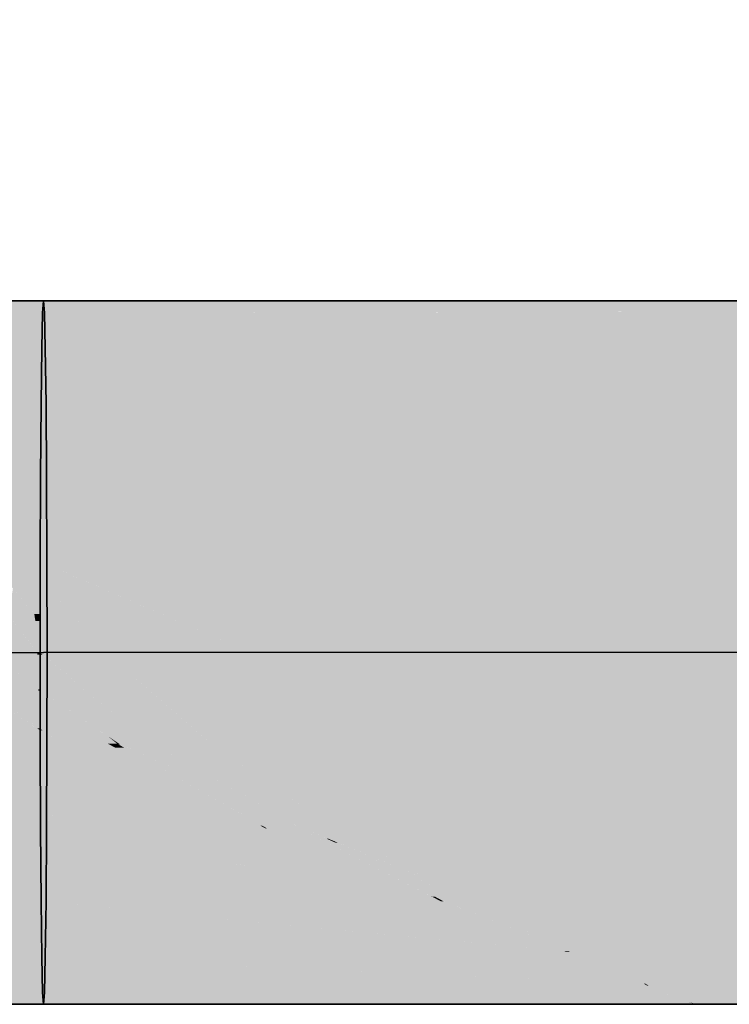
# Model space of a CAD drawing. Extents: x -123 to 597, y -160 to 584.
# Tile 57 of 207: x -34.49 to -32.27, y 31.56 to 34.64. Entities that reach past the tile are written whole.
import ezdxf
from ezdxf.lldxf.tags import DXFTag

# ---------------------------------------------------------------- set-up
doc = ezdxf.new("R2010")
doc.units = 0
doc.layers.get('0').update_dxf_attribs({"lineweight": 35})
doc.layers.add('S_Schmutzwasser', color=7, linetype='Continuous', lineweight=35, true_color=0xcc3300)
doc.layers.add('S_Schmutzwasser-Shading', color=7, linetype='Continuous', lineweight=35, true_color=0xcc3300)
tags = doc.linetypes.add('STRICHPUNKT2', pattern=[12.7, 6.35, -3.175, 0, -3.175]).pattern_tags.tags
tags[10:11] = [DXFTag(74, 4), DXFTag(75, 0), DXFTag(340, '0'), DXFTag(46, 0.0), DXFTag(50, 0.0), DXFTag(44, 0.0), DXFTag(45, 0.0)]
tags[8:9] = [DXFTag(74, 4), DXFTag(75, 0), DXFTag(340, '0'), DXFTag(46, 0.0), DXFTag(50, 0.0), DXFTag(44, 0.0), DXFTag(45, 0.0)]
tags[6:7] = [DXFTag(74, 4), DXFTag(75, 0), DXFTag(340, '0'), DXFTag(46, 0.0), DXFTag(50, 0.0), DXFTag(44, 0.0), DXFTag(45, 0.0)]
tags[4:5] = [DXFTag(74, 4), DXFTag(75, 0), DXFTag(340, '0'), DXFTag(46, 0.0), DXFTag(50, 0.0), DXFTag(44, 0.0), DXFTag(45, 0.0)]

# ---------------------------------------------------------------- blocks, each defined once
blk = doc.blocks.new('Shading-A07ALSCX1N', base_point=(-35.0881, 34.2712))
at = {"layer": 'S_Schmutzwasser-Shading', "color": 26, "true_color": 0x731c00}
for points in [[(-34.581, 33.7239), (-34.417, 33.7239), (-34.4142, 33.7614)], [(-34.4601, 33.751), (-34.579, 33.751), (-34.4142, 33.7614)], [(-34.579, 33.751), (-34.4142, 33.7614), (-34.5681, 33.7614)], [(-34.581, 33.7239), (-34.4601, 33.751), (-34.579, 33.751)], [(-34.5782, 31.5614), (-34.4142, 31.5614), (-34.581, 31.5988)], [(-34.4142, 31.5614), (-34.581, 31.5988), (-34.417, 31.5988)]]:
    blk.add_solid(points, dxfattribs=at)
at = {"layer": 'S_Schmutzwasser-Shading', "color": 24, "true_color": 0x8d2300}
for points in [[(-34.5157, 33.6527), (-34.5827, 33.6527), (-34.417, 33.7239)], [(-34.5827, 33.6527), (-34.417, 33.7239), (-34.581, 33.7239)], [(-34.5693, 33.614), (-34.4197, 33.614), (-34.417, 33.7239)], [(-34.581, 31.5988), (-34.417, 31.5988), (-34.5837, 31.7087)], [(-34.417, 31.5988), (-34.5837, 31.7087), (-34.4197, 31.7087)]]:
    blk.add_solid(points, dxfattribs=at)
at = {"layer": 'S_Schmutzwasser-Shading', "color": 24, "true_color": 0xa42900}
for points in [[(-34.5859, 33.4392), (-34.4563, 33.4392), (-34.5837, 33.6089)], [(-34.4563, 33.4392), (-34.5837, 33.6089), (-34.566, 33.6089)], [(-34.4563, 33.4392), (-34.422, 33.4392), (-34.5693, 33.614)], [(-34.422, 33.4392), (-34.5693, 33.614), (-34.4197, 33.614)], [(-34.5837, 31.7087), (-34.4197, 31.7087), (-34.5859, 31.8835)], [(-34.4197, 31.7087), (-34.5859, 31.8835), (-34.422, 31.8835)]]:
    blk.add_solid(points, dxfattribs=at)
at = {"layer": 'S_Schmutzwasser-Shading', "color": 22, "true_color": 0xb62d00}
for points in [[(-34.5877, 33.2114), (-34.4237, 33.2114), (-34.5859, 33.4392)], [(-34.4237, 33.2114), (-34.5859, 33.4392), (-34.4563, 33.4392)], [(-34.4223, 33.3961), (-34.4502, 33.3961), (-34.4563, 33.4392)], [(-34.4223, 33.3961), (-34.422, 33.4392), (-34.4563, 33.4392)], [(-34.4237, 33.2114), (-34.4223, 33.3961), (-34.4502, 33.3961)], [(-34.5859, 31.8835), (-34.422, 31.8835), (-34.5877, 32.1114)], [(-34.422, 31.8835), (-34.5877, 32.1114), (-34.4237, 32.1114)]]:
    blk.add_solid(points, dxfattribs=at)
at = {"layer": 'S_Schmutzwasser-Shading', "color": 22, "true_color": 0xc43100}
for points in [[(-34.4321, 33.1604), (-34.5879, 33.1604), (-34.4237, 33.2114)], [(-34.5879, 33.1604), (-34.4237, 33.2114), (-34.5877, 33.2114)], [(-34.4676, 32.9461), (-34.4248, 32.9461), (-34.4237, 33.2114)], [(-34.4676, 32.9461), (-34.4321, 33.1604), (-34.5879, 33.1604)], [(-34.5812, 32.9461), (-34.4676, 32.9461), (-34.5858, 33.0598)], [(-34.4676, 32.9461), (-34.5858, 33.0598), (-34.5314, 33.0598)], [(-34.5877, 32.1114), (-34.4237, 32.1114), (-34.5888, 32.3767)], [(-34.4237, 32.1114), (-34.5888, 32.3767), (-34.4248, 32.3767)]]:
    blk.add_solid(points, dxfattribs=at)
at = {"layer": 'S_Schmutzwasser-Shading', "color": 22, "true_color": 0xcb3200}
for points in [[(-34.4431, 32.782), (-34.4676, 32.9461), (-34.5812, 32.9461)], [(-34.4249, 32.8968), (-34.4603, 32.8968), (-34.4676, 32.9461)], [(-34.4249, 32.8968), (-34.4248, 32.9461), (-34.4676, 32.9461)], [(-34.4431, 32.782), (-34.4249, 32.8968), (-34.4603, 32.8968)], [(-34.425, 32.782), (-34.4431, 32.782), (-34.4249, 32.8968)], [(-34.5891, 32.6779), (-34.4466, 32.6779), (-34.5889, 32.8614)], [(-34.4337, 32.6614), (-34.4252, 32.6614), (-34.5889, 32.8614)], [(-34.4431, 32.782), (-34.5239, 32.782), (-34.51, 32.8614)], [(-34.4252, 32.6614), (-34.4431, 32.782), (-34.5239, 32.782)], [(-34.425, 32.7605), (-34.4399, 32.7605), (-34.4431, 32.782)], [(-34.425, 32.7605), (-34.425, 32.782), (-34.4431, 32.782)], [(-34.4252, 32.6614), (-34.425, 32.7605), (-34.4399, 32.7605)], [(-34.577, 32.6614), (-34.4337, 32.6614), (-34.5891, 32.6779)], [(-34.4337, 32.6614), (-34.5891, 32.6779), (-34.4466, 32.6779)], [(-34.4301, 32.5461), (-34.589, 32.5461), (-34.5892, 32.6533)], [(-34.4305, 32.5463), (-34.5667, 32.6533), (-34.5892, 32.6533)], [(-34.4301, 32.5463), (-34.4337, 32.6614), (-34.577, 32.6614)], [(-34.4301, 32.5463), (-34.4305, 32.5463), (-34.5667, 32.6533)], [(-34.4252, 32.6546), (-34.4335, 32.6546), (-34.4337, 32.6614)], [(-34.4252, 32.6546), (-34.4252, 32.6614), (-34.4337, 32.6614)], [(-34.4301, 32.5461), (-34.4252, 32.6546), (-34.4335, 32.6546)], [(-34.425, 32.5461), (-34.4301, 32.5461), (-34.4252, 32.6546)], [(-34.4298, 32.5366), (-34.589, 32.5366), (-34.4301, 32.5461)], [(-34.589, 32.5366), (-34.4301, 32.5461), (-34.589, 32.5461)], [(-34.4263, 32.4245), (-34.4298, 32.5366), (-34.589, 32.5366)], [(-34.5889, 32.4193), (-34.4261, 32.4193), (-34.589, 32.525)], [(-34.434, 32.4245), (-34.5722, 32.525), (-34.589, 32.525)], [(-34.4263, 32.4245), (-34.434, 32.4245), (-34.5722, 32.525)], [(-34.4301, 32.5461), (-34.4301, 32.5463), (-34.4305, 32.5463)], [(-34.425, 32.5426), (-34.43, 32.5426), (-34.4301, 32.5461)], [(-34.425, 32.5426), (-34.425, 32.5461), (-34.4301, 32.5461)], [(-34.4263, 32.4245), (-34.425, 32.5426), (-34.43, 32.5426)], [(-34.4249, 32.4245), (-34.4263, 32.4245), (-34.425, 32.5426)], [(-34.5888, 32.3767), (-34.4248, 32.3767), (-34.5889, 32.4193)], [(-34.4248, 32.3767), (-34.5889, 32.4193), (-34.4261, 32.4193)], [(-34.4261, 32.4193), (-34.4263, 32.4245), (-34.434, 32.4245)], [(-34.4249, 32.4235), (-34.4263, 32.4235), (-34.4263, 32.4245)], [(-34.4249, 32.4235), (-34.4249, 32.4245), (-34.4263, 32.4245)], [(-34.4261, 32.4193), (-34.4249, 32.4235), (-34.4263, 32.4235)], [(-34.4249, 32.4193), (-34.4261, 32.4193), (-34.4249, 32.4235)], [(-34.4249, 32.4185), (-34.4261, 32.4185), (-34.4261, 32.4193)], [(-34.4249, 32.4185), (-34.4249, 32.4193), (-34.4261, 32.4193)], [(-34.4248, 32.3767), (-34.4249, 32.4185), (-34.4261, 32.4185)]]:
    blk.add_solid(points, dxfattribs=at)
blk = doc.blocks.new('Shading-A07ALSDF1N', base_point=(-34.417, 31.5988))
at = {"layer": 'S_Schmutzwasser-Shading', "color": 26, "true_color": 0x731c00}
for points in [[(-34.417, 33.7239), (-13.9016, 33.7614), (-34.4142, 33.7614)], [(-34.417, 33.7239), (-13.9914, 33.7239), (-27.7651, 33.736)], [(-32.3961, 31.5687), (-32.4879, 31.5988), (-34.417, 31.5988)], [(-34.4147, 31.5687), (-32.3961, 31.5687), (-34.417, 31.5988)], [(-32.3738, 31.5614), (-13.9016, 31.5614), (-32.4879, 31.5988)], [(-13.9016, 31.5614), (-32.4879, 31.5988), (-13.9044, 31.5988)], [(-34.4142, 31.5614), (-32.3778, 31.5614), (-34.4147, 31.5687)], [(-32.3778, 31.5614), (-34.4147, 31.5687), (-32.3961, 31.5687)], [(-32.3778, 31.5614), (-32.3738, 31.5614), (-32.3961, 31.5687)]]:
    blk.add_solid(points, dxfattribs=at)
at = {"layer": 'S_Schmutzwasser-Shading', "color": 24, "true_color": 0x8d2300}
for points in [[(-34.4197, 33.614), (-14.1682, 33.614), (-34.417, 33.7239)], [(-14.1682, 33.614), (-34.417, 33.7239), (-13.9914, 33.7239)], [(-34.4177, 31.6264), (-32.5383, 31.6264), (-34.4197, 31.7087)], [(-33.0754, 31.6499), (-32.7513, 31.7087), (-34.4197, 31.7087)], [(-32.5956, 31.6499), (-33.0754, 31.6499), (-32.7513, 31.7087)], [(-32.5956, 31.6499), (-32.7392, 31.7087), (-32.7513, 31.7087)], [(-32.5956, 31.6499), (-32.669, 31.7087), (-32.7392, 31.7087)], [(-32.572, 31.6499), (-32.5956, 31.6499), (-32.669, 31.7087)], [(-32.4879, 31.5988), (-13.9044, 31.5988), (-32.669, 31.7087)], [(-13.9044, 31.5988), (-32.669, 31.7087), (-13.9071, 31.7087)], [(-32.5383, 31.6264), (-32.5956, 31.6499), (-33.0754, 31.6499)], [(-32.5335, 31.6264), (-32.5383, 31.6264), (-32.5956, 31.6499)], [(-32.5328, 31.6261), (-32.572, 31.6499), (-32.5956, 31.6499)], [(-34.417, 31.5988), (-32.4879, 31.5988), (-34.4177, 31.6264)], [(-32.4879, 31.5988), (-34.4177, 31.6264), (-32.5383, 31.6264)], [(-32.5227, 31.6199), (-32.5266, 31.6199), (-32.5383, 31.6264)], [(-32.5328, 31.6261), (-32.5377, 31.6261), (-32.5383, 31.6264)], [(-32.5328, 31.6261), (-32.5335, 31.6264), (-32.5383, 31.6264)], [(-32.5227, 31.6199), (-32.5328, 31.6261), (-32.5377, 31.6261)], [(-32.4879, 31.5988), (-32.5227, 31.6199), (-32.5266, 31.6199)]]:
    blk.add_solid(points, dxfattribs=at)
at = {"layer": 'S_Schmutzwasser-Shading', "color": 24, "true_color": 0xa42900}
for points in [[(-34.422, 33.4392), (-14.2387, 33.4392), (-34.4197, 33.614)], [(-14.2387, 33.4392), (-34.4197, 33.614), (-14.1682, 33.614)], [(-33.0709, 31.7541), (-33.1714, 31.8835), (-34.422, 31.8835)], [(-34.4199, 31.7267), (-32.7851, 31.7267), (-34.422, 31.8835)], [(-32.8368, 31.7541), (-33.0709, 31.7541), (-33.1714, 31.8835)], [(-33.0408, 31.833), (-33.1635, 31.8835), (-33.1714, 31.8835)], [(-33.0359, 31.833), (-33.0408, 31.833), (-33.1635, 31.8835)], [(-33.1479, 31.8774), (-33.0845, 31.8835), (-33.1635, 31.8835)], [(-33.0695, 31.8774), (-33.1479, 31.8774), (-33.0845, 31.8835)], [(-32.8368, 31.7541), (-33.0695, 31.8774), (-33.1479, 31.8774)], [(-32.6795, 31.7165), (-32.9047, 31.8835), (-33.0845, 31.8835)], [(-32.9545, 31.83), (-32.98, 31.83), (-33.0695, 31.8774)], [(-32.669, 31.7087), (-13.9071, 31.7087), (-32.9047, 31.8835)], [(-13.9071, 31.7087), (-32.9047, 31.8835), (-13.9093, 31.8835)], [(-32.8368, 31.7541), (-33.0359, 31.833), (-33.0408, 31.833)], [(-32.7851, 31.7267), (-32.9545, 31.83), (-32.98, 31.83)], [(-32.771, 31.7267), (-32.7851, 31.7267), (-32.9545, 31.83)], [(-32.7001, 31.725), (-32.7681, 31.725), (-32.9545, 31.83)], [(-32.7851, 31.7267), (-32.8368, 31.7541), (-33.0709, 31.7541)], [(-34.4197, 31.7087), (-32.7513, 31.7087), (-34.4199, 31.7267)], [(-32.7513, 31.7087), (-34.4199, 31.7267), (-32.7851, 31.7267)], [(-32.7681, 31.725), (-32.771, 31.7267), (-32.7851, 31.7267)], [(-32.782, 31.725), (-32.7681, 31.725), (-32.7851, 31.7267)], [(-32.7513, 31.7087), (-32.7392, 31.7087), (-32.782, 31.725)], [(-32.7392, 31.7087), (-32.782, 31.725), (-32.7681, 31.725)], [(-32.6795, 31.7165), (-32.7001, 31.725), (-32.7681, 31.725)], [(-32.753, 31.7165), (-32.6795, 31.7165), (-32.7681, 31.725)], [(-32.7392, 31.7087), (-32.669, 31.7087), (-32.753, 31.7165)], [(-32.669, 31.7087), (-32.753, 31.7165), (-32.6795, 31.7165)]]:
    blk.add_solid(points, dxfattribs=at)
at = {"layer": 'S_Schmutzwasser-Shading', "color": 22, "true_color": 0xb62d00}
for points in [[(-34.3944, 33.3961), (-34.4223, 33.3961), (-34.422, 33.4392)], [(-34.2762, 33.2114), (-14.198, 33.2114), (-34.422, 33.4392)], [(-14.198, 33.2114), (-34.422, 33.4392), (-14.2387, 33.4392)], [(-34.4237, 33.2114), (-34.2762, 33.2114), (-34.4223, 33.3961)], [(-34.2762, 33.2114), (-34.3944, 33.3961), (-34.4223, 33.3961)], [(-33.5192, 31.9468), (-33.7199, 32.1114), (-34.4237, 32.1114)], [(-34.422, 31.8835), (-33.1714, 31.8835), (-34.4237, 32.1114)], [(-33.2938, 31.9468), (-33.5192, 31.9468), (-33.7199, 32.1114)], [(-33.6488, 32.0839), (-33.7153, 32.1114), (-33.7199, 32.1114)], [(-33.6488, 32.0839), (-33.6119, 32.1114), (-33.7153, 32.1114)], [(-33.5588, 32.0839), (-33.6488, 32.0839), (-33.6119, 32.1114)], [(-33.2028, 31.8998), (-33.6019, 32.1114), (-33.6119, 32.1114)], [(-33.5235, 32.0791), (-33.5287, 32.0791), (-33.6019, 32.1114)], [(-33.2021, 31.8998), (-33.2028, 31.8998), (-33.6019, 32.1114)], [(-33.5012, 32.067), (-33.5181, 32.067), (-33.6019, 32.1114)], [(-33.1997, 31.946), (-33.5045, 32.1114), (-33.6019, 32.1114)], [(-33.0845, 31.8835), (-32.9047, 31.8835), (-33.5045, 32.1114)], [(-32.9047, 31.8835), (-33.5045, 32.1114), (-33.179, 32.1114)], [(-32.9047, 31.8835), (-13.9093, 31.8835), (-33.179, 32.1114)], [(-13.9093, 31.8835), (-33.179, 32.1114), (-13.9111, 32.1114)], [(-33.2938, 31.9468), (-33.5588, 32.0839), (-33.6488, 32.0839)], [(-33.5012, 32.067), (-33.5235, 32.0791), (-33.5287, 32.0791)], [(-33.4941, 32.067), (-33.5012, 32.067), (-33.5235, 32.0791)], [(-33.1996, 31.8984), (-33.5012, 32.067), (-33.5181, 32.067)], [(-33.1909, 31.8984), (-33.1996, 31.8984), (-33.5012, 32.067)], [(-33.2264, 31.946), (-33.4941, 32.067), (-33.5012, 32.067)], [(-33.1635, 31.8835), (-33.0845, 31.8835), (-33.5012, 32.067)], [(-33.1997, 31.946), (-33.2264, 31.946), (-33.4941, 32.067)], [(-33.1714, 31.8835), (-33.2938, 31.9468), (-33.5192, 31.9468)], [(-33.0845, 31.8835), (-33.1997, 31.946), (-33.2264, 31.946)], [(-33.1996, 31.8984), (-33.2002, 31.8984), (-33.2028, 31.8998)], [(-33.1996, 31.8984), (-33.2021, 31.8998), (-33.2028, 31.8998)], [(-33.1714, 31.8835), (-33.1996, 31.8984), (-33.2002, 31.8984)], [(-33.1714, 31.8835), (-33.1635, 31.8835), (-33.1996, 31.8984)], [(-33.1635, 31.8835), (-33.1909, 31.8984), (-33.1996, 31.8984)]]:
    blk.add_solid(points, dxfattribs=at)
at = {"layer": 'S_Schmutzwasser-Shading', "color": 22, "true_color": 0xc43100}
for points in [[(-34.4248, 32.9461), (-34.0412, 32.9461), (-34.4237, 33.2114)], [(-34.0412, 32.9461), (-34.4237, 33.2114), (-34.2762, 33.2114)], [(-34.0412, 32.9461), (-14.0491, 32.9461), (-34.2762, 33.2114)], [(-14.0491, 32.9461), (-34.2762, 33.2114), (-14.198, 33.2114)], [(-34.4246, 32.3262), (-34.3604, 32.3767), (-34.4248, 32.3767)], [(-34.2254, 32.3262), (-34.4246, 32.3262), (-34.3604, 32.3767)], [(-34.327, 32.3642), (-34.2135, 32.3767), (-34.3604, 32.3767)], [(-34.1903, 32.3642), (-34.327, 32.3642), (-34.2135, 32.3767)], [(-34.2096, 32.3746), (-34.1843, 32.3767), (-34.2135, 32.3767)], [(-34.1806, 32.3746), (-34.2096, 32.3746), (-34.1843, 32.3767)], [(-34.1903, 32.3642), (-34.1806, 32.3746), (-34.2096, 32.3746)], [(-34.1622, 32.3642), (-34.1903, 32.3642), (-34.1806, 32.3746)], [(-34.1806, 32.3746), (-34.1787, 32.3767), (-34.1843, 32.3767)], [(-34.1741, 32.3746), (-34.1806, 32.3746), (-34.1787, 32.3767)], [(-33.779, 32.1474), (-34.1741, 32.3746), (-34.1806, 32.3746)], [(-33.7964, 32.2205), (-33.8296, 32.2205), (-34.1787, 32.3767)], [(-33.7964, 32.2205), (-34.0747, 32.3767), (-34.1787, 32.3767)], [(-33.6661, 32.1474), (-33.779, 32.1474), (-34.1741, 32.3746)], [(-33.6661, 32.1474), (-34.011, 32.3767), (-34.0747, 32.3767)], [(-33.6661, 32.1474), (-33.892, 32.3767), (-34.011, 32.3767)], [(-33.5571, 32.1474), (-33.6661, 32.1474), (-33.892, 32.3767)], [(-33.5045, 32.1114), (-33.179, 32.1114), (-33.892, 32.3767)], [(-33.179, 32.1114), (-33.892, 32.3767), (-33.4732, 32.3767)], [(-33.179, 32.1114), (-13.9111, 32.1114), (-33.4732, 32.3767)], [(-13.9111, 32.1114), (-33.4732, 32.3767), (-13.9122, 32.3767)], [(-34.2254, 32.3262), (-34.1903, 32.3642), (-34.327, 32.3642)], [(-34.1195, 32.3262), (-34.2254, 32.3262), (-34.1903, 32.3642)], [(-33.7777, 32.1424), (-34.1622, 32.3642), (-34.1903, 32.3642)], [(-33.7703, 32.1424), (-33.7777, 32.1424), (-34.1622, 32.3642)], [(-34.4237, 32.1114), (-34.2254, 32.3262), (-34.4246, 32.3262)], [(-33.8773, 32.196), (-34.3456, 32.196), (-34.2254, 32.3262)], [(-33.8773, 32.196), (-34.1195, 32.3262), (-34.2254, 32.3262)], [(-33.6661, 32.1474), (-33.7964, 32.2205), (-33.8296, 32.2205)], [(-33.7771, 32.1421), (-34.3953, 32.1421), (-33.8773, 32.196)], [(-34.3953, 32.1421), (-33.8773, 32.196), (-34.3456, 32.196)], [(-34.4237, 32.1114), (-33.7771, 32.1421), (-34.3953, 32.1421)], [(-34.4237, 32.1114), (-33.7199, 32.1114), (-33.7771, 32.1421)], [(-33.7703, 32.1424), (-33.6661, 32.1474), (-33.779, 32.1474)], [(-33.7771, 32.1421), (-33.7703, 32.1424), (-33.7777, 32.1424)], [(-33.7697, 32.1421), (-33.7771, 32.1421), (-33.7703, 32.1424)], [(-33.7353, 32.1196), (-33.7697, 32.1421), (-33.7771, 32.1421)], [(-33.7703, 32.1424), (-33.6587, 32.1424), (-33.6661, 32.1474)], [(-33.7153, 32.1114), (-33.6119, 32.1114), (-33.7703, 32.1424)], [(-33.6119, 32.1114), (-33.7703, 32.1424), (-33.6587, 32.1424)], [(-33.7299, 32.1196), (-33.7353, 32.1196), (-33.7697, 32.1421)], [(-33.6119, 32.1114), (-33.6019, 32.1114), (-33.6661, 32.1474)], [(-33.5045, 32.1114), (-33.5571, 32.1474), (-33.6661, 32.1474)], [(-33.6019, 32.1114), (-33.5045, 32.1114), (-33.6661, 32.1474)], [(-33.7199, 32.1114), (-33.7153, 32.1114), (-33.7353, 32.1196)], [(-33.7153, 32.1114), (-33.7299, 32.1196), (-33.7353, 32.1196)]]:
    blk.add_solid(points, dxfattribs=at)
at = {"layer": 'S_Schmutzwasser-Shading', "color": 22, "true_color": 0xcb3200}
for points in [[(-34.4249, 32.8968), (-34.3111, 32.8968), (-34.4248, 32.9461)], [(-33.7673, 32.6614), (-34.0412, 32.9461), (-34.4248, 32.9461)], [(-33.8897, 32.7886), (-13.9124, 32.7886), (-34.0412, 32.9461)], [(-13.9124, 32.7886), (-14.0491, 32.9461), (-34.0412, 32.9461)], [(-34.425, 32.7605), (-34.3065, 32.7605), (-34.4249, 32.8968)], [(-34.2204, 32.6614), (-33.7673, 32.6614), (-34.4249, 32.8968)], [(-33.7673, 32.6614), (-34.4249, 32.8968), (-34.3111, 32.8968)], [(-33.7673, 32.6614), (-13.9126, 32.6614), (-33.8897, 32.7886)], [(-13.9126, 32.6614), (-33.8897, 32.7886), (-13.9124, 32.7886)], [(-34.4252, 32.6614), (-34.3417, 32.6614), (-34.425, 32.7605)], [(-34.3417, 32.6614), (-34.2204, 32.6614), (-34.425, 32.7605)], [(-34.2204, 32.6614), (-34.425, 32.7605), (-34.3065, 32.7605)], [(-34.1953, 32.4746), (-34.3417, 32.6614), (-34.4252, 32.6614)], [(-34.4169, 32.6546), (-34.4252, 32.6546), (-34.4252, 32.6614)], [(-34.425, 32.5426), (-34.284, 32.5426), (-34.4252, 32.6546)], [(-34.0747, 32.3767), (-34.4169, 32.6546), (-34.4252, 32.6546)], [(-34.1248, 32.4746), (-34.1953, 32.4746), (-34.3417, 32.6614)], [(-34.1248, 32.4746), (-34.2204, 32.6614), (-34.3417, 32.6614)], [(-34.1248, 32.4746), (-34.005, 32.4746), (-34.2204, 32.6614)], [(-33.892, 32.3767), (-33.4732, 32.3767), (-34.2204, 32.6614)], [(-33.4732, 32.3767), (-34.2204, 32.6614), (-33.7673, 32.6614)], [(-33.4732, 32.3767), (-13.9122, 32.3767), (-33.7673, 32.6614)], [(-13.9122, 32.3767), (-33.7673, 32.6614), (-13.9126, 32.6614)], [(-34.4246, 32.5423), (-34.425, 32.5423), (-34.425, 32.5426)], [(-34.243, 32.3998), (-34.2131, 32.3998), (-34.425, 32.5426)], [(-34.1787, 32.3767), (-34.0747, 32.3767), (-34.425, 32.5426)], [(-34.0747, 32.3767), (-34.425, 32.5426), (-34.284, 32.5426)], [(-34.4249, 32.4235), (-34.2732, 32.4235), (-34.425, 32.5423)], [(-34.2135, 32.3767), (-34.4246, 32.5423), (-34.425, 32.5423)], [(-34.0747, 32.3767), (-34.1248, 32.4746), (-34.1953, 32.4746)], [(-34.0747, 32.3767), (-34.011, 32.3767), (-34.1248, 32.4746)], [(-34.011, 32.3767), (-33.892, 32.3767), (-34.1248, 32.4746)], [(-33.892, 32.3767), (-34.1248, 32.4746), (-34.005, 32.4746)], [(-34.4249, 32.4185), (-34.4177, 32.4185), (-34.4249, 32.4235)], [(-34.357, 32.3767), (-34.2135, 32.3767), (-34.4249, 32.4235)], [(-34.2135, 32.3767), (-34.4249, 32.4235), (-34.2732, 32.4235)], [(-34.4248, 32.3767), (-34.3604, 32.3767), (-34.4249, 32.4185)], [(-34.3604, 32.3767), (-34.357, 32.3767), (-34.4249, 32.4185)], [(-34.357, 32.3767), (-34.4249, 32.4185), (-34.4177, 32.4185)], [(-34.2135, 32.3767), (-34.1843, 32.3767), (-34.243, 32.3998)], [(-34.1843, 32.3767), (-34.243, 32.3998), (-34.2131, 32.3998)], [(-34.1843, 32.3767), (-34.1787, 32.3767), (-34.2131, 32.3998)]]:
    blk.add_solid(points, dxfattribs=at)
blk = doc.blocks.new('KG-Bogen 45°-A07ALSSA1N', base_point=(-37.0133, 31.5614))
at = {"color": 0, "linetype": 'ByBlock', "lineweight": -2, "ltscale": 0.35}
for p, q in [((-35.5675, 34.5367), (-35.4872, 34.6144)), ((-35.4815, 34.6144), (-35.5566, 34.5367)), ((-35.4872, 34.6144), (-35.4579, 34.6409)), ((-35.4579, 34.6409), (-35.4815, 34.6144)), ((-35.4578, 34.6409), (-34.5781, 33.7613)), ((-35.6934, 34.4131), (-35.5675, 34.5367)), ((-35.5566, 34.5367), (-35.6779, 34.4131)), ((-35.8562, 34.252), (-35.6934, 34.4131)), ((-35.6779, 34.4131), (-35.8372, 34.252)), ((-36.0449, 34.0644), (-35.8562, 34.252)), ((-35.8372, 34.252), (-36.0237, 34.0644)), ((-36.2466, 33.863), (-36.0449, 34.0644)), ((-36.0237, 34.0644), (-36.2246, 33.863)), ((-36.4475, 33.6617), (-36.2466, 33.863)), ((-36.2246, 33.863), (-36.4262, 33.6617)), ((-34.5782, 33.7614), (-34.4142, 33.7614)), ((-34.417, 33.7239), (-34.4142, 33.7614)), ((-34.4142, 33.7614), (-34.4113, 33.7239)), ((-34.4197, 33.614), (-34.417, 33.7239)), ((-34.4113, 33.7239), (-34.4087, 33.614)), ((-36.6339, 33.4741), (-36.4475, 33.6617)), ((-36.4262, 33.6617), (-36.6149, 33.4741)), ((-34.422, 33.4392), (-34.4197, 33.614)), ((-34.4087, 33.614), (-34.4064, 33.4392)), ((-36.7933, 33.313), (-36.6339, 33.4741)), ((-36.6149, 33.4741), (-36.7777, 33.313)), ((-34.4237, 33.2114), (-34.422, 33.4392)), ((-34.4064, 33.4392), (-34.4047, 33.2114)), ((-36.9146, 33.1893), (-36.7933, 33.313)), ((-36.7777, 33.313), (-36.9036, 33.1893)), ((-34.4248, 32.9461), (-34.4237, 33.2114)), ((-34.4047, 33.2114), (-34.4036, 32.9461)), ((-36.9896, 33.1116), (-36.9146, 33.1893)), ((-36.9036, 33.1893), (-36.9839, 33.1116)), ((-36.9839, 33.1116), (-37.0133, 33.0851)), ((-37.0133, 33.0851), (-36.9896, 33.1116)), ((-37.0133, 33.0851), (-36.1336, 32.2056)), ((-34.4252, 32.6614), (-34.4248, 32.9461)), ((-34.4036, 32.9461), (-34.4032, 32.6614)), ((-34.4248, 32.3767), (-34.4252, 32.6614)), ((-34.4032, 32.6614), (-34.4036, 32.3767)), ((-34.4237, 32.1114), (-34.4248, 32.3767)), ((-34.4036, 32.3767), (-34.4047, 32.1114)), ((-36.1336, 32.2056), (-35.678, 31.856)), ((-34.422, 31.8835), (-34.4237, 32.1114)), ((-34.4047, 32.1114), (-34.4064, 31.8835)), ((-34.4197, 31.7087), (-34.422, 31.8835)), ((-34.4064, 31.8835), (-34.4087, 31.7087)), ((-35.678, 31.856), (-35.1475, 31.6363)), ((-34.417, 31.5988), (-34.4197, 31.7087)), ((-34.4087, 31.7087), (-34.4113, 31.5988)), ((-35.1475, 31.6363), (-34.5782, 31.5614)), ((-34.4142, 31.5614), (-34.417, 31.5988)), ((-34.4113, 31.5988), (-34.4142, 31.5614)), ((-34.5782, 31.5614), (-34.4142, 31.5614))]:
    blk.add_line(p, q, dxfattribs=at)
at = {"color": 0, "linetype": 'STRICHPUNKT2', "lineweight": 25, "ltscale": 0.25}
for p, q in [((-36.2356, 33.863), (-35.3559, 32.9835)), ((-35.3559, 32.9835), (-35.1281, 32.8087)), ((-35.1281, 32.8087), (-34.8628, 32.6988)), ((-34.8628, 32.6988), (-34.5782, 32.6614)), ((-34.5782, 32.6614), (-34.4142, 32.6614))]:
    blk.add_line(p, q, dxfattribs=at)
blk = doc.blocks.new('KG-Rohr-A07ALSSC1N', base_point=(-34.4252, 31.5614))
at = {"color": 0, "linetype": 'ByBlock', "lineweight": -2, "ltscale": 0.35}
for p, q in [((-34.4142, 33.7614), (-34.417, 33.7239)), ((-34.4113, 33.7239), (-34.4142, 33.7614)), ((-13.9016, 33.7614), (-34.4142, 33.7614)), ((-34.417, 33.7239), (-34.4197, 33.614)), ((-34.4087, 33.614), (-34.4113, 33.7239)), ((-34.4197, 33.614), (-34.422, 33.4392)), ((-34.4064, 33.4392), (-34.4087, 33.614)), ((-34.422, 33.4392), (-34.4237, 33.2114)), ((-34.4047, 33.2114), (-34.4064, 33.4392)), ((-34.4237, 33.2114), (-34.4248, 32.9461)), ((-34.4036, 32.9461), (-34.4047, 33.2114)), ((-34.4248, 32.9461), (-34.4252, 32.6614)), ((-34.4032, 32.6614), (-34.4036, 32.9461)), ((-34.4252, 32.6614), (-34.4248, 32.3767)), ((-34.4036, 32.3767), (-34.4032, 32.6614)), ((-34.4248, 32.3767), (-34.4237, 32.1114)), ((-34.4047, 32.1114), (-34.4036, 32.3767)), ((-34.4237, 32.1114), (-34.422, 31.8835)), ((-34.4064, 31.8835), (-34.4047, 32.1114)), ((-34.422, 31.8835), (-34.4197, 31.7087)), ((-34.4087, 31.7087), (-34.4064, 31.8835)), ((-34.4197, 31.7087), (-34.417, 31.5988)), ((-34.4113, 31.5988), (-34.4087, 31.7087)), ((-34.417, 31.5988), (-34.4142, 31.5614)), ((-34.4142, 31.5614), (-34.4113, 31.5988)), ((-13.9016, 31.5614), (-34.4142, 31.5614))]:
    blk.add_line(p, q, dxfattribs=at)
at = {"color": 0, "linetype": 'STRICHPUNKT2', "lineweight": 25, "ltscale": 0.25}
blk.add_line((-13.9016, 32.6614), (-34.4142, 32.6614), dxfattribs=at)

msp = doc.modelspace()

# ---------------------------------------------------------------- block references
at = {"layer": 'S_Schmutzwasser'}
for name, p in [('Shading-A07ALSCX1N', (-35.0881, 34.2712)), ('Shading-A07ALSDF1N', (-34.417, 31.5988))]:
    msp.add_blockref(name, p, dxfattribs=at)
at = {"layer": 'S_Schmutzwasser', "ltscale": 0.35}
for name, p in [('KG-Bogen 45°-A07ALSSA1N', (-37.0133, 31.5614)), ('KG-Rohr-A07ALSSC1N', (-34.4252, 31.5614))]:
    msp.add_blockref(name, p, dxfattribs=at)

doc.saveas('drawing.dxf')
